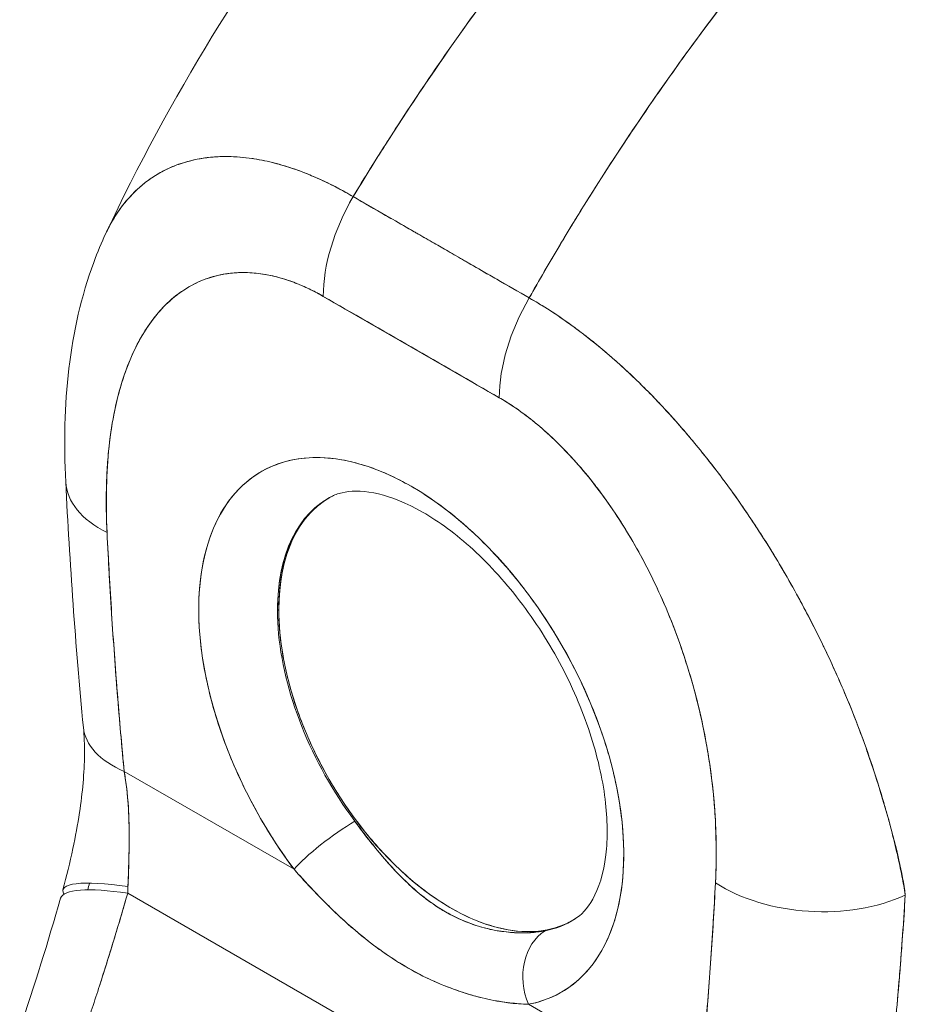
# Model space of a CAD drawing. Header units: inches. Extents: x 10 to 331, y 10 to 212.
# Tile 127 of 145: x 308.896 to 309.717, y 108.36 to 109.273. Entities that reach past the tile are written whole.
import ezdxf

# ---------------------------------------------------------------- set-up
doc = ezdxf.new("R2010")
doc.units = ezdxf.units.IN
doc.header["$LTSCALE"] = 20
doc.header["$MEASUREMENT"] = 0
doc.layers.add('Visible (ANSI)', color=7, linetype='Continuous', lineweight=5)

msp = doc.modelspace()

# ---------------------------------------------------------------- linework, layer by layer
at = {"layer": 'Visible (ANSI)'}
for p, q in [((309.2053, 109.10908), (309.36851, 109.01509)), ((309.36067, 109.01961), (309.36067, 109.01961)), ((309.3408, 108.92264), (309.17759, 109.01663)), ((309.36451, 109.01739), (309.36451, 109.0174)), ((309.36451, 109.0174), (309.36451, 109.01739)), ((309.36064, 109.00039), (309.36064, 109.00038)), ((309.3645, 109.00792), (309.3645, 109.00792)), ((309.3645, 109.00792), (309.3645, 109.00792)), ((309.38686, 109.00411), (309.38686, 109.00404)), ((309.18347, 108.83), (309.18225, 108.82929)), ((309.13518, 108.72549), (309.13635, 108.72616)), ((309.13642, 108.72612), (309.1352, 108.72542)), ((309.07466, 108.63917), (309.07466, 108.63918)), ((309.08269, 108.61314), (309.08269, 108.61313)), ((308.99308, 108.57595), (309.15051, 108.48529)), ((309.15051, 108.48529), (308.99308, 108.57595)), ((309.70605, 108.51477), (309.70623, 108.51466)), ((309.70623, 108.51466), (309.70605, 108.51477)), ((309.71359, 108.4813), (309.71359, 108.48295)), ((309.71359, 108.48295), (309.71359, 108.4813)), ((308.99632, 108.46303), (309.4643, 108.19354)), ((309.4643, 108.19354), (308.99632, 108.46303)), ((309.5253, 108.26946), (309.36787, 108.36012))]:
    msp.add_line(p, q, dxfattribs=at)
for centre, major_axis, ratio, start_param, end_param in [((309.27038, 109.07009), (0.06548, 0.11371), 0.578093, 1.560792, 2.354519), ((309.27037, 109.07006), (-0.0655, -0.11372), 0.578009, 4.702277, 5.495927), ((309.29631, 109.0796), (0.03937, 0), 0.575862, 4.70073, 4.703625), ((309.29631, 109.0796), (-0.03937, 0), 0.575871, 1.559135, 1.56203), ((309.29631, 109.05787), (-0.03937, 0), 0.575862, 2.318707, 2.319479), ((309.29631, 109.05787), (0.03937, 0), 0.575861, 5.460302, 5.461074), ((309.25919, -10.89851), (-73.16775, 127.05784), 0.578093, 5.498934, 5.500508), ((309.43359, 108.9761), (-0.06548, -0.11371), 0.578093, 4.702384, 5.496112), ((309.4336, 108.97607), (0.06548, 0.11373), 0.578177, 1.560537, 2.354187), ((309.42623, 109.00479), (-0.03937, 0), 0.575862, 0.030512, 0.033631), ((309.42623, 109.00479), (-0.03937, 0), 0.575862, 0.030513, 0.033632), ((309.25919, 108.61268), (-0.13903, 0.24143), 0.578093, 2.942486, 8.056956), ((309.06994, 108.85099), (-0.13107, -0.0066), 0.540252, 6.283182, 7.040506), ((309.06994, 108.85099), (-0.13107, -0.0066), 0.540252, 6.283182, 7.040506), ((309.29508, 108.63335), (-0.11285, 0.19597), 0.578093, 6.259758, 8.056956), ((309.29508, 108.63335), (-0.11284, 0.19594), 0.578093, 6.242201, 7.070517), ((309.29631, 108.63405), (-0.11284, 0.19594), 0.578093, 0.005414, 0.787332), ((309.29631, 108.63405), (-0.11284, 0.19594), 0.578093, 6.27647, 6.283185), ((309.29631, 108.63405), (0.11288, -0.19603), 0.578093, 3.929359, 6.24962), ((309.08587, 108.62938), (-0.13063, -0.01256), 0.504364, 6.283183, 7.016697), ((309.08587, 108.62938), (-0.13063, -0.01256), 0.504364, 0.000005, 0.733514), ((309.18763, 108.50666), (0.04208, 0.03139), 0.164484, 0.977641, 2.515389), ((309.18763, 108.50666), (-0.04208, -0.03139), 0.164486, 4.119233, 5.656978), ((309.55614, 108.48302), (0.02456, 0.04265), 0.578093, 1.206008, 1.210303), ((309.5617, 108.47981), (-0.02063, -0.03582), 0.578093, 4.668445, 4.674752), ((309.6896, 108.51493), (0.03937, 0), 0.57586, 5.273284, 5.282074), ((309.06326, 108.43304), (-0.12695, 0.03327), 0.166856, 5.308571, 6.453719), ((309.63403, 108.52615), (-0.13105, 0.007), 0.609409, 0.817046, 2.290476), ((309.63403, 108.52615), (0.13105, -0.007), 0.609409, 3.958639, 5.432068), ((309.06023, 108.42205), (-0.12606, 0.03649), 0.197734, 5.300319, 6.283181), ((308.88324, 108.51635), (0.03808, -0.17983), 0.594285, 1.146992, 1.182704), ((309.29508, 108.63335), (0.11285, -0.19597), 0.578093, 6.084079, 6.306612), ((309.40499, 108.38149), (-0.00974, 0.05158), 0.79985, 0.305302, 1.843047), ((309.40499, 108.38149), (-0.00974, 0.05158), 0.79985, 0.305303, 1.843047)]:
    msp.add_ellipse(centre, major_axis=major_axis, ratio=ratio, start_param=start_param, end_param=end_param, dxfattribs=at)
for points, knots in [([(308.97621, 109.07538), (309.03504, 109.20026), (309.10883, 109.3195), (309.25613, 109.51565), (309.32793, 109.59754), (309.40318, 109.67201)], [0, 0, 0, 0, 1.578048, 1.578048, 2.854085, 2.854085, 2.854085, 2.854085]), ([(309.66927, 109.67403), (309.63195, 109.63991), (309.59631, 109.60523), (309.56239, 109.57032), (309.52846, 109.53541), (309.49625, 109.50028), (309.46572, 109.4652), (309.4352, 109.43013), (309.40637, 109.39512), (309.3792, 109.36042), (309.35202, 109.32573), (309.3265, 109.29135), (309.30257, 109.25748), (309.27864, 109.22362), (309.25631, 109.19028), (309.23548, 109.15763), (309.22505, 109.14126), (309.21499, 109.12507), (309.20531, 109.10907)], [0, 0, 0, 0, 0.181782, 0.181782, 0.181782, 0.363564, 0.363564, 0.363564, 0.545346, 0.545346, 0.545346, 0.727128, 0.727128, 0.727128, 0.90891, 0.90891, 0.90891, 1, 1, 1, 1]), ([(309.20531, 109.10907), (309.21856, 109.13096), (309.2325, 109.15321), (309.24716, 109.17576), (309.26187, 109.1984), (309.27731, 109.22134), (309.29349, 109.24455), (309.30967, 109.26775), (309.3266, 109.29121), (309.34431, 109.31486), (309.36201, 109.33851), (309.38048, 109.36236), (309.39974, 109.38632), (309.419, 109.41028), (309.43905, 109.43437), (309.4599, 109.45849), (309.48075, 109.48261), (309.5024, 109.50677), (309.52486, 109.53088), (309.54731, 109.55498), (309.57058, 109.57904), (309.59465, 109.60293), (309.61872, 109.62682), (309.64359, 109.65056), (309.66927, 109.67403)], [0, 0, 0, 0, 0.12462, 0.12462, 0.12462, 0.249674, 0.249674, 0.249674, 0.374729, 0.374729, 0.374729, 0.499784, 0.499784, 0.499784, 0.624839, 0.624839, 0.624839, 0.749894, 0.749894, 0.749894, 0.874949, 0.874949, 0.874949, 1, 1, 1, 1]), ([(309.81837, 109.58817), (309.79316, 109.56443), (309.76877, 109.54042), (309.7452, 109.51624), (309.72162, 109.49205), (309.69887, 109.46771), (309.67694, 109.4433), (309.65502, 109.41889), (309.63391, 109.39442), (309.61362, 109.36997), (309.59333, 109.34553), (309.57385, 109.32111), (309.55518, 109.29681), (309.5365, 109.27251), (309.51863, 109.24832), (309.50155, 109.22431), (309.48447, 109.2003), (309.46817, 109.17648), (309.45263, 109.1529), (309.4371, 109.12933), (309.42232, 109.106), (309.40829, 109.08297), (309.39431, 109.06003), (309.38106, 109.03738), (309.36851, 109.01509)], [0, 0, 0, 0, 0.125051, 0.125051, 0.125051, 0.250106, 0.250106, 0.250106, 0.375161, 0.375161, 0.375161, 0.500216, 0.500216, 0.500216, 0.625271, 0.625271, 0.625271, 0.750326, 0.750326, 0.750326, 0.87538, 0.87538, 0.87538, 1, 1, 1, 1]), ([(309.36851, 109.01509), (309.37768, 109.03139), (309.38723, 109.04787), (309.39716, 109.06452), (309.41699, 109.09775), (309.43836, 109.13165), (309.46136, 109.16605), (309.48435, 109.20045), (309.50897, 109.23535), (309.53527, 109.27055), (309.56158, 109.30574), (309.58957, 109.34123), (309.61928, 109.37677), (309.649, 109.41231), (309.68044, 109.4479), (309.71362, 109.48323), (309.7468, 109.51857), (309.78173, 109.55366), (309.81837, 109.58817)], [0, 0, 0, 0, 0.09109, 0.09109, 0.09109, 0.272872, 0.272872, 0.272872, 0.454654, 0.454654, 0.454654, 0.636436, 0.636436, 0.636436, 0.818218, 0.818218, 0.818218, 1, 1, 1, 1]), ([(308.9762, 109.07537), (308.97823, 109.07968), (308.98041, 109.0838), (308.98273, 109.08771), (308.98773, 109.09614), (308.99337, 109.10363), (308.99956, 109.11021), (308.99985, 109.11051), (309.00013, 109.11081), (309.00042, 109.11111), (309.00661, 109.11755), (309.01334, 109.12308), (309.02053, 109.12772), (309.02448, 109.13028), (309.02858, 109.13256), (309.03279, 109.13458), (309.03622, 109.13622), (309.03973, 109.13768), (309.04332, 109.13897), (309.05077, 109.14165), (309.05854, 109.14357), (309.06657, 109.14477), (309.06804, 109.14499), (309.06952, 109.14518), (309.07102, 109.14536), (309.07704, 109.14605), (309.08319, 109.14634), (309.08946, 109.14626), (309.09673, 109.14616), (309.10415, 109.14555), (309.11168, 109.14444), (309.11225, 109.14435), (309.11282, 109.14427), (309.11339, 109.14418), (309.11983, 109.14317), (309.12637, 109.1418), (309.13297, 109.14008), (309.13961, 109.13836), (309.14632, 109.13628), (309.1531, 109.13385), (309.15491, 109.1332), (309.15672, 109.13253), (309.15853, 109.13183), (309.16295, 109.13014), (309.16741, 109.1283), (309.17187, 109.12632), (309.17768, 109.12375), (309.1835, 109.12094), (309.18934, 109.11791), (309.19467, 109.11514), (309.2, 109.11219), (309.2053, 109.10908)], [0.3353775, 0.3353775, 0.3353775, 0.3353775, 0.3688988, 0.3688988, 0.3688988, 0.4411046, 0.4411046, 0.4411046, 0.4444444, 0.4444444, 0.4444444, 0.5160884, 0.5160884, 0.5160884, 0.5555556, 0.5555556, 0.5555556, 0.5876754, 0.5876754, 0.5876754, 0.6544159, 0.6544159, 0.6544159, 0.6666667, 0.6666667, 0.6666667, 0.7161429, 0.7161429, 0.7161429, 0.7734695, 0.7734695, 0.7734695, 0.7777778, 0.7777778, 0.7777778, 0.8266877, 0.8266877, 0.8266877, 0.8758248, 0.8758248, 0.8758248, 0.8888889, 0.8888889, 0.8888889, 0.9207769, 0.9207769, 0.9207769, 0.9621735, 0.9621735, 0.9621735, 0.999975, 0.999975, 0.999975, 0.999975]), ([(309.20531, 109.10907), (309.1995, 109.11259), (309.19295, 109.11619), (309.18607, 109.11964), (309.18034, 109.12251), (309.17438, 109.12528), (309.1684, 109.12783), (309.16657, 109.12861), (309.16473, 109.12938), (309.16289, 109.13012), (309.15429, 109.13358), (309.14562, 109.13658), (309.13678, 109.13905), (309.13392, 109.13985), (309.13103, 109.14059), (309.12812, 109.14128), (309.12177, 109.14277), (309.11534, 109.14398), (309.10884, 109.14484), (309.10119, 109.14585), (309.09347, 109.14636), (309.08571, 109.14627), (309.08389, 109.14625), (309.08207, 109.14619), (309.08025, 109.14611), (309.07081, 109.14564), (309.0614, 109.14425), (309.05233, 109.1418), (309.04935, 109.14099), (309.04642, 109.14008), (309.04353, 109.13904), (309.03761, 109.13693), (309.03187, 109.13434), (309.02636, 109.13124), (309.02315, 109.12944), (309.02001, 109.12746), (309.01696, 109.12532), (309.01337, 109.1228), (309.0099, 109.12004), (309.00656, 109.11705), (309.00554, 109.11613), (309.00452, 109.11518), (309.00352, 109.11422), (308.99662, 109.10756), (308.99034, 109.09985), (308.98479, 109.09107), (308.98249, 109.08743), (308.98032, 109.08361), (308.97828, 109.07961), (308.97757, 109.07822), (308.97688, 109.07681), (308.97621, 109.07538)], [0, 0, 0, 0, 0.060624, 0.060624, 0.060624, 0.1111111, 0.1111111, 0.1111111, 0.1265869, 0.1265869, 0.1265869, 0.1987914, 0.1987914, 0.1987914, 0.2222222, 0.2222222, 0.2222222, 0.273294, 0.273294, 0.273294, 0.3333333, 0.3333333, 0.3333333, 0.3474368, 0.3474368, 0.3474368, 0.4205222, 0.4205222, 0.4205222, 0.4444444, 0.4444444, 0.4444444, 0.4933991, 0.4933991, 0.4933991, 0.5219496, 0.5219496, 0.5219496, 0.5555556, 0.5555556, 0.5555556, 0.5658861, 0.5658861, 0.5658861, 0.6371166, 0.6371166, 0.6371166, 0.6666667, 0.6666667, 0.6666667, 0.6769155, 0.6769155, 0.6769155, 0.6769155]), ([(309.36851, 109.01509), (309.35858, 109.02082), (309.34796, 109.02693), (309.3384, 109.03244), (309.3362, 109.03371), (309.33407, 109.03493), (309.33199, 109.03614), (309.32499, 109.04017), (309.31841, 109.04397), (309.31194, 109.04771), (309.31087, 109.04833), (309.30979, 109.04895), (309.3087, 109.04958), (309.30347, 109.0526), (309.29829, 109.05559), (309.2933, 109.05847), (309.29119, 109.05969), (309.2891, 109.06089), (309.28694, 109.06214), (309.28476, 109.06339), (309.28265, 109.0646), (309.28053, 109.06583), (309.27555, 109.06869), (309.27035, 109.07167), (309.26512, 109.07467), (309.26404, 109.07529), (309.26297, 109.07591), (309.2619, 109.07652), (309.25543, 109.08024), (309.24884, 109.08402), (309.24185, 109.08805), (309.23976, 109.08925), (309.23763, 109.09047), (309.23543, 109.09174), (309.22587, 109.09724), (309.21525, 109.10335), (309.20531, 109.10907)], [0, 0, 0, 0, 0.166667, 0.166667, 0.166667, 0.20499, 0.20499, 0.20499, 0.333333, 0.333333, 0.333333, 0.354537, 0.354537, 0.354537, 0.456696, 0.456696, 0.456696, 0.5, 0.5, 0.5, 0.543586, 0.543586, 0.543586, 0.645594, 0.645594, 0.645594, 0.666667, 0.666667, 0.666667, 0.795017, 0.795017, 0.795017, 0.833333, 0.833333, 0.833333, 1, 1, 1, 1]), ([(308.93887, 108.8444), (308.93528, 108.9158), (308.94175, 108.98567), (308.96822, 109.05737), (308.972, 109.06646), (308.9762, 109.07537)], [0, 0, 0, 0, 0.923735, 0.923735, 1.060379, 1.060379, 1.060379, 1.060379]), ([(309.26615, 109.07404), (309.26614, 109.07406), (309.26613, 109.07407), (309.26612, 109.07409), (309.26612, 109.0741), (309.26612, 109.0741), (309.26612, 109.0741)], [0.397607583, 0.397607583, 0.397607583, 0.397607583, 0.4, 0.4, 0.4, 0.400305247, 0.400305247, 0.400305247, 0.400305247]), ([(309.17758, 109.01662), (309.16567, 109.02354), (309.15381, 109.02881), (309.14194, 109.03251), (309.13006, 109.03622), (309.11817, 109.03836), (309.10649, 109.03867), (309.09481, 109.03898), (309.08336, 109.03747), (309.07233, 109.03393), (309.06129, 109.03039), (309.05068, 109.02482), (309.04074, 109.01696), (309.03081, 109.0091), (309.02156, 108.99894), (309.01332, 108.98623), (309.00508, 108.97353), (308.99785, 108.95826), (308.99199, 108.94018), (308.98612, 108.9221), (308.98161, 108.9012), (308.97907, 108.87743), (308.97653, 108.85367), (308.97595, 108.82704), (308.97714, 108.79756)], [0, 0, 0, 0, 0.125, 0.125, 0.125, 0.25, 0.25, 0.25, 0.375, 0.375, 0.375, 0.5, 0.5, 0.5, 0.625, 0.625, 0.625, 0.75, 0.75, 0.75, 0.875, 0.875, 0.875, 1, 1, 1, 1]), ([(309.17758, 109.01662), (309.17377, 109.01882), (309.16997, 109.02085), (309.16619, 109.02272), (309.162, 109.02478), (309.15783, 109.02665), (309.15368, 109.02831), (309.14912, 109.03014), (309.1446, 109.03172), (309.1401, 109.03306), (309.13514, 109.03455), (309.13022, 109.03573), (309.12538, 109.03663), (309.12004, 109.03762), (309.11479, 109.03824), (309.10965, 109.03852), (309.10397, 109.03883), (309.09843, 109.03871), (309.09303, 109.03818), (309.09098, 109.03798), (309.08895, 109.03772), (309.08694, 109.0374), (309.08309, 109.0368), (309.07932, 109.03598), (309.07565, 109.03494), (309.0694, 109.03319), (309.06341, 109.03083), (309.05771, 109.02791), (309.05135, 109.02465), (309.04534, 109.02069), (309.03971, 109.01612), (309.03354, 109.0111), (309.02782, 109.00533), (309.02256, 108.99893), (309.02163, 108.99779), (309.02071, 108.99663), (309.01981, 108.99546), (309.01557, 108.98992), (309.01165, 108.98395), (309.00807, 108.97758), (309.00407, 108.97047), (309.00047, 108.96287), (308.99727, 108.95485), (308.99436, 108.94758), (308.99177, 108.93995), (308.9895, 108.93203), (308.98744, 108.92485), (308.98563, 108.91741), (308.98407, 108.90975), (308.98405, 108.90967), (308.98404, 108.90958), (308.98402, 108.9095), (308.98262, 108.90259), (308.98142, 108.89551), (308.98042, 108.88827), (308.97949, 108.88157), (308.97872, 108.87473), (308.97812, 108.86778), (308.97757, 108.86141), (308.97715, 108.85496), (308.97687, 108.8484), (308.97661, 108.84241), (308.97646, 108.83632), (308.97642, 108.83018), (308.97638, 108.82456), (308.97643, 108.8189), (308.97656, 108.81318), (308.97669, 108.80801), (308.97688, 108.80279), (308.97714, 108.79756)], [0, 0, 0, 0, 0.029834, 0.029834, 0.029834, 0.0628, 0.0628, 0.0628, 0.098961, 0.098961, 0.098961, 0.138922, 0.138922, 0.138922, 0.182924, 0.182924, 0.182924, 0.2315, 0.2315, 0.2315, 0.25, 0.25, 0.25, 0.285426, 0.285426, 0.285426, 0.34571, 0.34571, 0.34571, 0.413032, 0.413032, 0.413032, 0.486895, 0.486895, 0.486895, 0.5, 0.5, 0.5, 0.561624, 0.561624, 0.561624, 0.630381, 0.630381, 0.630381, 0.692757, 0.692757, 0.692757, 0.749381, 0.749381, 0.749381, 0.75, 0.75, 0.75, 0.800969, 0.800969, 0.800969, 0.848199, 0.848199, 0.848199, 0.891486, 0.891486, 0.891486, 0.931106, 0.931106, 0.931106, 0.967268, 0.967268, 0.967268, 1, 1, 1, 1]), ([(309.7172, 108.46148), (309.71582, 108.47173), (309.71382, 108.4825), (309.71128, 108.49385), (309.70865, 108.50562), (309.70545, 108.51802), (309.70178, 108.53117), (309.7017, 108.53145), (309.70162, 108.53174), (309.70153, 108.53203), (309.69779, 108.5454), (309.69354, 108.55952), (309.68886, 108.57396), (309.68657, 108.58101), (309.68417, 108.58814), (309.68168, 108.59527), (309.67927, 108.60214), (309.67678, 108.60903), (309.6742, 108.61587), (309.67354, 108.61762), (309.67287, 108.61937), (309.6722, 108.62112), (309.66572, 108.63795), (309.65876, 108.65451), (309.65138, 108.67079), (309.64707, 108.68028), (309.64263, 108.68968), (309.63804, 108.699), (309.63433, 108.70654), (309.63054, 108.71402), (309.62666, 108.72144), (309.6177, 108.73856), (309.60831, 108.7553), (309.59858, 108.77154), (309.59746, 108.7734), (309.59634, 108.77526), (309.59521, 108.77711), (309.59028, 108.78521), (309.58527, 108.79317), (309.58018, 108.80099), (309.57613, 108.80722), (309.57203, 108.81336), (309.56788, 108.8194), (309.5612, 108.82914), (309.55441, 108.83862), (309.54753, 108.84783), (309.54355, 108.85316), (309.53953, 108.85841), (309.53551, 108.86354), (309.52455, 108.87751), (309.5135, 108.8907), (309.50261, 108.90288), (309.50093, 108.90476), (309.49925, 108.90662), (309.49758, 108.90846), (309.48832, 108.9186), (309.47922, 108.92799), (309.47034, 108.93666), (309.46341, 108.94343), (309.45661, 108.94976), (309.44998, 108.95568), (309.44656, 108.95874), (309.44318, 108.96168), (309.43985, 108.96453), (309.43035, 108.97262), (309.42115, 108.97991), (309.41214, 108.98659), (309.41033, 108.98793), (309.40852, 108.98925), (309.40673, 108.99054), (309.40037, 108.99512), (309.39412, 108.9994), (309.38815, 109.00327), (309.38111, 109.00784), (309.37447, 109.01183), (309.36851, 109.01509)], [0, 0, 0, 0, 0.053972, 0.053972, 0.053972, 0.109887, 0.109887, 0.109887, 0.111111, 0.111111, 0.111111, 0.16784, 0.16784, 0.16784, 0.195541, 0.195541, 0.195541, 0.222222, 0.222222, 0.222222, 0.229068, 0.229068, 0.229068, 0.294927, 0.294927, 0.294927, 0.333333, 0.333333, 0.333333, 0.364421, 0.364421, 0.364421, 0.436204, 0.436204, 0.436204, 0.444444, 0.444444, 0.444444, 0.480497, 0.480497, 0.480497, 0.509227, 0.509227, 0.509227, 0.555556, 0.555556, 0.555556, 0.582389, 0.582389, 0.582389, 0.655375, 0.655375, 0.655375, 0.666667, 0.666667, 0.666667, 0.729054, 0.729054, 0.729054, 0.777778, 0.777778, 0.777778, 0.802917, 0.802917, 0.802917, 0.874492, 0.874492, 0.874492, 0.888889, 0.888889, 0.888889, 0.939873, 0.939873, 0.939873, 1, 1, 1, 1]), ([(309.36851, 109.01509), (309.37411, 109.01193), (309.37978, 109.00853), (309.38549, 109.00491), (309.39176, 109.00093), (309.39807, 108.99669), (309.4044, 108.9922), (309.4085, 108.98929), (309.41261, 108.98627), (309.41672, 108.98315), (309.41954, 108.98102), (309.42235, 108.97883), (309.42516, 108.97661), (309.43274, 108.9706), (309.44032, 108.96425), (309.44788, 108.95756), (309.45371, 108.95241), (309.45952, 108.94706), (309.46533, 108.94151), (309.46771, 108.93923), (309.47009, 108.93692), (309.47247, 108.93457), (309.48132, 108.92584), (309.49014, 108.91665), (309.49889, 108.90701), (309.50372, 108.90169), (309.50853, 108.89624), (309.51331, 108.89066), (309.51789, 108.88531), (309.52245, 108.87984), (309.52698, 108.87425), (309.53691, 108.86201), (309.5467, 108.84921), (309.55629, 108.83588), (309.55742, 108.83432), (309.55854, 108.83274), (309.55966, 108.83116), (309.56878, 108.81832), (309.57772, 108.805), (309.58641, 108.79127), (309.59204, 108.78239), (309.59757, 108.77333), (309.60299, 108.76411), (309.60741, 108.75658), (309.61176, 108.74895), (309.61603, 108.74122), (309.62479, 108.72536), (309.6332, 108.70909), (309.64119, 108.69253), (309.64144, 108.69201), (309.64169, 108.69148), (309.64194, 108.69096), (309.64858, 108.67714), (309.65491, 108.66313), (309.66091, 108.64897), (309.66583, 108.63734), (309.67054, 108.6256), (309.67498, 108.61382), (309.6754, 108.6127), (309.67582, 108.61157), (309.67624, 108.61045), (309.68042, 108.59922), (309.68437, 108.58794), (309.68807, 108.57671), (309.69132, 108.56685), (309.69437, 108.55703), (309.69722, 108.54729), (309.69835, 108.54343), (309.69944, 108.53957), (309.70051, 108.53574), (309.70183, 108.53098), (309.7031, 108.52624), (309.70432, 108.52154), (309.70629, 108.51394), (309.70813, 108.50641), (309.70982, 108.49896), (309.71134, 108.49227), (309.71274, 108.48564), (309.71403, 108.47907), (309.71519, 108.47316), (309.71625, 108.4673), (309.7172, 108.46148)], [0, 0, 0, 0, 0.039552, 0.039552, 0.039552, 0.082978, 0.082978, 0.082978, 0.111111, 0.111111, 0.111111, 0.130351, 0.130351, 0.130351, 0.182269, 0.182269, 0.182269, 0.222222, 0.222222, 0.222222, 0.238631, 0.238631, 0.238631, 0.299677, 0.299677, 0.299677, 0.333333, 0.333333, 0.333333, 0.365563, 0.365563, 0.365563, 0.436149, 0.436149, 0.436149, 0.444444, 0.444444, 0.444444, 0.511902, 0.511902, 0.511902, 0.555556, 0.555556, 0.555556, 0.591194, 0.591194, 0.591194, 0.664363, 0.664363, 0.664363, 0.666667, 0.666667, 0.666667, 0.727664, 0.727664, 0.727664, 0.777778, 0.777778, 0.777778, 0.782558, 0.782558, 0.782558, 0.830295, 0.830295, 0.830295, 0.872238, 0.872238, 0.872238, 0.888889, 0.888889, 0.888889, 0.909568, 0.909568, 0.909568, 0.942962, 0.942962, 0.942962, 0.972975, 0.972975, 0.972975, 1, 1, 1, 1]), ([(309.54123, 108.47272), (309.54242, 108.50083), (309.54185, 108.52812), (309.53931, 108.55482), (309.53676, 108.58152), (309.53225, 108.60762), (309.52638, 108.63246), (309.52052, 108.65731), (309.51329, 108.68089), (309.50505, 108.70308), (309.49681, 108.72527), (309.48756, 108.74608), (309.47763, 108.76538), (309.46769, 108.78468), (309.45708, 108.80248), (309.44604, 108.81873), (309.43501, 108.83497), (309.42356, 108.84967), (309.41189, 108.8628), (309.40021, 108.87594), (309.38831, 108.8875), (309.37643, 108.89748), (309.36456, 108.90745), (309.35271, 108.91583), (309.3408, 108.92263)], [0, 0, 0, 0, 0.125, 0.125, 0.125, 0.25, 0.25, 0.25, 0.375, 0.375, 0.375, 0.5, 0.5, 0.5, 0.625, 0.625, 0.625, 0.75, 0.75, 0.75, 0.875, 0.875, 0.875, 1, 1, 1, 1]), ([(309.54123, 108.47272), (309.54151, 108.47793), (309.54171, 108.48321), (309.54183, 108.48853), (309.54197, 108.49439), (309.54201, 108.50029), (309.54195, 108.50625), (309.54188, 108.51281), (309.54169, 108.51942), (309.54138, 108.52609), (309.54104, 108.53345), (309.54055, 108.54088), (309.5399, 108.54838), (309.53918, 108.5567), (309.53827, 108.5651), (309.53716, 108.57358), (309.53634, 108.57988), (309.53541, 108.58621), (309.53436, 108.59258), (309.53384, 108.59573), (309.53329, 108.5989), (309.53272, 108.60207), (309.53079, 108.6127), (309.52855, 108.6234), (309.52599, 108.63415), (309.52314, 108.64607), (309.51989, 108.65806), (309.51623, 108.67005), (309.51219, 108.68327), (309.50765, 108.69648), (309.50258, 108.70964), (309.50128, 108.71301), (309.49994, 108.71638), (309.49857, 108.71975), (309.49445, 108.72987), (309.49002, 108.73993), (309.48529, 108.74987), (309.47957, 108.7619), (309.47341, 108.77376), (309.46682, 108.78534), (309.46095, 108.79566), (309.45473, 108.80576), (309.4482, 108.81554), (309.44282, 108.8236), (309.43722, 108.83145), (309.43144, 108.83902), (309.43092, 108.83971), (309.43039, 108.84039), (309.42986, 108.84108), (309.42417, 108.84844), (309.41829, 108.85556), (309.41226, 108.86236), (309.40685, 108.86847), (309.40132, 108.87432), (309.39568, 108.8799), (309.39057, 108.88494), (309.38538, 108.88976), (309.38014, 108.8943), (309.37541, 108.8984), (309.37064, 108.90229), (309.36584, 108.90593), (309.36148, 108.90924), (309.3571, 108.91235), (309.35271, 108.91526), (309.34875, 108.91788), (309.34479, 108.92033), (309.3408, 108.92263)], [0, 0, 0, 0, 0.034588, 0.034588, 0.034588, 0.072613, 0.072613, 0.072613, 0.11445, 0.11445, 0.11445, 0.16066, 0.16066, 0.16066, 0.2119, 0.2119, 0.2119, 0.25, 0.25, 0.25, 0.268909, 0.268909, 0.268909, 0.332309, 0.332309, 0.332309, 0.40259, 0.40259, 0.40259, 0.480099, 0.480099, 0.480099, 0.5, 0.5, 0.5, 0.559815, 0.559815, 0.559815, 0.632197, 0.632197, 0.632197, 0.696757, 0.696757, 0.696757, 0.75, 0.75, 0.75, 0.754844, 0.754844, 0.754844, 0.806927, 0.806927, 0.806927, 0.853712, 0.853712, 0.853712, 0.896031, 0.896031, 0.896031, 0.93419, 0.93419, 0.93419, 0.968796, 0.968796, 0.968796, 1, 1, 1, 1]), ([(309.15051, 108.48529), (309.13834, 108.5016), (309.12732, 108.51855), (309.11729, 108.5364), (309.10725, 108.55426), (309.09821, 108.57303), (309.09061, 108.59189), (309.08302, 108.61076), (309.07687, 108.62972), (309.07226, 108.64841), (309.06766, 108.66709), (309.06459, 108.68548), (309.06315, 108.70313), (309.0617, 108.72078), (309.06189, 108.73767), (309.0637, 108.7534), (309.0655, 108.76913), (309.06893, 108.78369), (309.07389, 108.79673), (309.07886, 108.80977), (309.08536, 108.82128), (309.09323, 108.83098), (309.10111, 108.84068), (309.11036, 108.84857), (309.12076, 108.85446), (309.13116, 108.86034), (309.14271, 108.86422), (309.15512, 108.866), (309.16753, 108.86779), (309.1808, 108.86747), (309.19461, 108.86505), (309.20841, 108.86264), (309.22276, 108.85814), (309.23728, 108.85165), (309.25181, 108.84517), (309.26652, 108.8367), (309.28104, 108.82646), (309.29557, 108.81622), (309.30991, 108.80421), (309.32372, 108.79072), (309.33753, 108.77723), (309.35081, 108.76227), (309.36322, 108.7462), (309.37563, 108.73013), (309.38718, 108.71295), (309.39758, 108.69509), (309.40798, 108.67722), (309.41724, 108.65868), (309.42512, 108.63991), (309.433, 108.62114), (309.4395, 108.60214), (309.44447, 108.58339), (309.44943, 108.56463), (309.45286, 108.54613), (309.45467, 108.52831), (309.45649, 108.5105), (309.45668, 108.49339), (309.45524, 108.4774), (309.4538, 108.46141), (309.45073, 108.44654), (309.44613, 108.43317), (309.44153, 108.41979), (309.43539, 108.4079), (309.42779, 108.39778), (309.4202, 108.38765), (309.41116, 108.37929), (309.40112, 108.37298), (309.39108, 108.36668), (309.38005, 108.36242), (309.36787, 108.36012)], [0, 0, 0, 0, 0.043478, 0.043478, 0.043478, 0.086957, 0.086957, 0.086957, 0.130435, 0.130435, 0.130435, 0.173913, 0.173913, 0.173913, 0.217391, 0.217391, 0.217391, 0.26087, 0.26087, 0.26087, 0.304348, 0.304348, 0.304348, 0.347826, 0.347826, 0.347826, 0.391304, 0.391304, 0.391304, 0.434783, 0.434783, 0.434783, 0.478261, 0.478261, 0.478261, 0.521739, 0.521739, 0.521739, 0.565217, 0.565217, 0.565217, 0.608696, 0.608696, 0.608696, 0.652174, 0.652174, 0.652174, 0.695652, 0.695652, 0.695652, 0.73913, 0.73913, 0.73913, 0.782609, 0.782609, 0.782609, 0.826087, 0.826087, 0.826087, 0.869565, 0.869565, 0.869565, 0.913043, 0.913043, 0.913043, 0.956522, 0.956522, 0.956522, 1, 1, 1, 1]), ([(309.41055, 108.43896), (309.4167, 108.44284), (309.42233, 108.4485), (309.43292, 108.46747), (309.43751, 108.48128), (309.44136, 108.51368), (309.44127, 108.53125), (309.43649, 108.56969), (309.43174, 108.59059), (309.41757, 108.63361), (309.40805, 108.65574), (309.38507, 108.69855), (309.37158, 108.71921), (309.34228, 108.75655), (309.32649, 108.77323), (309.29483, 108.8008), (309.27897, 108.81176), (309.24953, 108.8274), (309.23594, 108.83218), (309.21231, 108.83673), (309.20259, 108.83634), (309.19124, 108.83363), (309.18795, 108.83238), (309.18492, 108.83079)], [5.520554, 5.520554, 5.520554, 5.520554, 5.830028, 5.830028, 6.156576, 6.156576, 6.43809, 6.43809, 6.723884, 6.723884, 7.016286, 7.016286, 7.311713, 7.311713, 7.605648, 7.605648, 7.893818, 7.893818, 8.175462, 8.175462, 8.469452, 8.469452, 8.615293, 8.615293, 8.615293, 8.615293]), ([(309.13644, 108.72611), (309.13644, 108.73995), (309.13774, 108.75271), (309.14037, 108.76458), (309.14301, 108.77645), (309.14698, 108.78744), (309.15216, 108.79698), (309.15734, 108.80652), (309.16374, 108.81462), (309.17119, 108.82116), (309.17484, 108.82436), (309.17875, 108.82718), (309.18288, 108.82961)], [0, 0, 0, 0, 0.0714286, 0.0714286, 0.0714286, 0.1428571, 0.1428571, 0.1428571, 0.2142857, 0.2142857, 0.2142857, 0.249252, 0.249252, 0.249252, 0.249252]), ([(308.97714, 108.79756), (308.97841, 108.77214), (308.97985, 108.74698), (308.98145, 108.7221), (308.98304, 108.69721), (308.9848, 108.6726), (308.98674, 108.64824), (308.98868, 108.62388), (308.99079, 108.59978), (308.99308, 108.57595)], [0, 0, 0, 0, 0.333333, 0.333333, 0.333333, 0.666667, 0.666667, 0.666667, 1, 1, 1, 1]), ([(308.97714, 108.79756), (308.97848, 108.77107), (308.97999, 108.74452), (308.98172, 108.71788), (308.98339, 108.6921), (308.98527, 108.66624), (308.98738, 108.64029), (308.98912, 108.6189), (308.99101, 108.59745), (308.99308, 108.57595)], [0, 0, 0, 0, 0.361662, 0.361662, 0.361662, 0.711598, 0.711598, 0.711598, 1, 1, 1, 1]), ([(309.40851, 108.43779), (309.40457, 108.43557), (309.40042, 108.4337), (309.3961, 108.43219), (309.38674, 108.42893), (309.37654, 108.42738), (309.36575, 108.42758), (309.35496, 108.42778), (309.34359, 108.42972), (309.33191, 108.43336), (309.32024, 108.437), (309.30826, 108.44234), (309.29628, 108.44924), (309.28431, 108.45613), (309.27233, 108.4646), (309.26066, 108.47441), (309.24898, 108.48422), (309.23761, 108.49538), (309.22682, 108.50761), (309.21603, 108.51984), (309.20583, 108.53314), (309.19648, 108.54718), (309.18713, 108.56121), (309.17862, 108.57598), (309.17117, 108.5911), (309.16371, 108.60622), (309.15732, 108.6217), (309.15214, 108.63721), (309.14696, 108.65272), (309.14299, 108.66827), (309.14037, 108.68316), (309.13774, 108.69805), (309.13644, 108.7123), (309.13644, 108.72611)], [0.252693, 0.252693, 0.252693, 0.252693, 0.2857143, 0.2857143, 0.2857143, 0.3571429, 0.3571429, 0.3571429, 0.4285714, 0.4285714, 0.4285714, 0.5, 0.5, 0.5, 0.5714286, 0.5714286, 0.5714286, 0.6428571, 0.6428571, 0.6428571, 0.7142857, 0.7142857, 0.7142857, 0.7857143, 0.7857143, 0.7857143, 0.8571429, 0.8571429, 0.8571429, 0.9285714, 0.9285714, 0.9285714, 1, 1, 1, 1]), ([(308.93631, 108.46631), (308.93959, 108.47882), (308.94273, 108.49163), (308.94784, 108.51559), (308.94993, 108.5268), (308.95444, 108.5565), (308.95609, 108.57518), (308.95633, 108.60073), (308.95597, 108.60929), (308.95524, 108.61682)], [0, 0, 0, 0, 0.150344, 0.150344, 0.2799204, 0.2799204, 0.4991772, 0.4991772, 0.6202519, 0.6202519, 0.6202519, 0.6202519]), ([(308.99308, 108.57595), (308.99345, 108.57391), (308.9938, 108.57184), (308.99412, 108.56974), (308.99493, 108.56451), (308.99558, 108.5591), (308.99609, 108.55358), (308.99655, 108.54869), (308.9969, 108.54371), (308.99715, 108.53866), (308.99737, 108.5342), (308.99752, 108.52969), (308.9976, 108.52515), (308.99767, 108.52114), (308.9977, 108.51711), (308.99768, 108.51307), (308.99767, 108.50948), (308.99762, 108.50589), (308.99756, 108.5023), (308.99749, 108.49907), (308.99742, 108.49586), (308.99732, 108.49265), (308.99724, 108.48973), (308.99715, 108.48681), (308.99705, 108.48392), (308.99696, 108.48121), (308.99687, 108.47853), (308.99678, 108.47586), (308.99671, 108.47364), (308.99664, 108.47144), (308.99657, 108.46925)], [0, 0, 0, 0, 0.063513, 0.063513, 0.063513, 0.222312, 0.222312, 0.222312, 0.363, 0.363, 0.363, 0.4873, 0.4873, 0.4873, 0.597282, 0.597282, 0.597282, 0.695064, 0.695064, 0.695064, 0.782876, 0.782876, 0.782876, 0.863021, 0.863021, 0.863021, 0.937815, 0.937815, 0.937815, 1, 1, 1, 1]), ([(308.99308, 108.57595), (308.9949, 108.56571), (308.99619, 108.55462), (308.99691, 108.54293), (308.99763, 108.53125), (308.99776, 108.51898), (308.99762, 108.50658), (308.99749, 108.49418), (308.9971, 108.48164), (308.99657, 108.46925)], [0, 0, 0, 0, 0.333333, 0.333333, 0.333333, 0.666667, 0.666667, 0.666667, 1, 1, 1, 1]), ([(309.20684, 108.52991), (309.21499, 108.51849), (309.22367, 108.5075), (309.23274, 108.49693), (309.24182, 108.48637), (309.25132, 108.47627), (309.26103, 108.46766), (309.27074, 108.45905), (309.28066, 108.45186), (309.29088, 108.44598), (309.30111, 108.44009), (309.31163, 108.4355), (309.32253, 108.43225), (309.33343, 108.42899), (309.34469, 108.42714), (309.35499, 108.42655), (309.36521, 108.42595), (309.37452, 108.42654), (309.38314, 108.42825)], [0, 0, 0, 0, 0.1666667, 0.1666667, 0.1666667, 0.3333333, 0.3333333, 0.3333333, 0.5, 0.5, 0.5, 0.6666667, 0.6666667, 0.6666667, 0.8333333, 0.8333333, 0.8333333, 0.9988256, 0.9988256, 0.9988256, 0.9988256]), ([(309.20687, 108.52995), (309.20828, 108.52805), (309.2097, 108.52616), (309.21111, 108.52428), (309.21663, 108.51696), (309.22214, 108.50985), (309.22771, 108.50305), (309.23388, 108.49553), (309.24012, 108.48838), (309.2465, 108.48173), (309.25316, 108.47479), (309.25997, 108.46839), (309.26697, 108.46262), (309.27241, 108.45814), (309.27796, 108.45403), (309.28362, 108.45034), (309.28526, 108.44926), (309.28691, 108.44822), (309.28858, 108.44722), (309.28934, 108.44677), (309.2901, 108.44632), (309.29087, 108.44588), (309.2974, 108.44212), (309.30406, 108.43891), (309.3108, 108.43625), (309.31798, 108.43343), (309.32524, 108.43123), (309.33246, 108.42964), (309.33915, 108.42817), (309.3458, 108.42723), (309.3523, 108.42676), (309.35811, 108.42635), (309.3638, 108.42632), (309.36925, 108.42665), (309.37215, 108.42682), (309.37498, 108.42709), (309.37772, 108.42746), (309.3794, 108.42768), (309.38105, 108.42794), (309.38267, 108.42823), (309.38288, 108.42827), (309.38309, 108.42831), (309.38329, 108.42835)], [0, 0, 0, 0, 0.026731, 0.026731, 0.026731, 0.131047, 0.131047, 0.131047, 0.24653, 0.24653, 0.24653, 0.366857, 0.366857, 0.366857, 0.460404, 0.460404, 0.460404, 0.48757, 0.48757, 0.48757, 0.5, 0.5, 0.5, 0.605726, 0.605726, 0.605726, 0.718306, 0.718306, 0.718306, 0.822579, 0.822579, 0.822579, 0.916011, 0.916011, 0.916011, 0.965684, 0.965684, 0.965684, 0.996073, 0.996073, 0.996073, 1, 1, 1, 1]), ([(309.36787, 108.36012), (309.3559, 108.36028), (309.34247, 108.36195), (309.32761, 108.36545), (309.31276, 108.36894), (309.29646, 108.37424), (309.28035, 108.38146), (309.26424, 108.38867), (309.24833, 108.39781), (309.23291, 108.40873), (309.21749, 108.41964), (309.20252, 108.43232), (309.18879, 108.4453), (309.17506, 108.45827), (309.16259, 108.47155), (309.15051, 108.48529)], [0, 0, 0, 0, 0.2, 0.2, 0.2, 0.4, 0.4, 0.4, 0.6, 0.6, 0.6, 0.8, 0.8, 0.8, 1, 1, 1, 1]), ([(309.36787, 108.36012), (309.36761, 108.36013), (309.36735, 108.36014), (309.36709, 108.36016), (309.36189, 108.36043), (309.35643, 108.36086), (309.35068, 108.36153), (309.34425, 108.36228), (309.33746, 108.36334), (309.33033, 108.36485), (309.32942, 108.36505), (309.3285, 108.36525), (309.32758, 108.36545), (309.32083, 108.36699), (309.31378, 108.36891), (309.3066, 108.37126), (309.29801, 108.37406), (309.28923, 108.37746), (309.28052, 108.38138), (309.28041, 108.38143), (309.2803, 108.38148), (309.28019, 108.38153), (309.27115, 108.38561), (309.26219, 108.39026), (309.25335, 108.39549), (309.24644, 108.39957), (309.23961, 108.404), (309.23286, 108.40876), (309.23068, 108.4103), (309.2285, 108.41187), (309.22634, 108.41347), (309.21747, 108.42004), (309.20878, 108.42715), (309.20044, 108.43455), (309.19648, 108.43807), (309.1926, 108.44166), (309.18881, 108.44528), (309.18464, 108.44926), (309.18059, 108.45329), (309.17662, 108.45734), (309.16943, 108.46469), (309.16253, 108.47211), (309.1558, 108.47948), (309.15402, 108.48142), (309.15226, 108.48335), (309.15051, 108.48529)], [0, 0, 0, 0, 0.004325, 0.004325, 0.004325, 0.090849, 0.090849, 0.090849, 0.187661, 0.187661, 0.187661, 0.2, 0.2, 0.2, 0.290523, 0.290523, 0.290523, 0.398627, 0.398627, 0.398627, 0.4, 0.4, 0.4, 0.512246, 0.512246, 0.512246, 0.6, 0.6, 0.6, 0.628359, 0.628359, 0.628359, 0.744718, 0.744718, 0.744718, 0.8, 0.8, 0.8, 0.860782, 0.860782, 0.860782, 0.970989, 0.970989, 0.970989, 1, 1, 1, 1]), ([(309.5253, 108.26946), (309.52759, 108.29066), (309.5297, 108.31232), (309.53164, 108.33445), (309.53358, 108.35658), (309.53533, 108.37917), (309.53693, 108.40221), (309.53853, 108.42526), (309.53997, 108.44876), (309.54123, 108.47272)], [0, 0, 0, 0, 0.333333, 0.333333, 0.333333, 0.666667, 0.666667, 0.666667, 1, 1, 1, 1]), ([(309.5253, 108.26946), (309.52737, 108.28859), (309.52926, 108.30787), (309.531, 108.32726), (309.53311, 108.35078), (309.53499, 108.37448), (309.53666, 108.39833), (309.53839, 108.42297), (309.5399, 108.44778), (309.54123, 108.47272)], [0, 0, 0, 0, 0.288491, 0.288491, 0.288491, 0.638459, 0.638459, 0.638459, 1, 1, 1, 1]), ([(308.99632, 108.46303), (308.99292, 108.45127), (308.98948, 108.43959), (308.98599, 108.42802), (308.98515, 108.42524), (308.98431, 108.42246), (308.98346, 108.41969), (308.97967, 108.40724), (308.97583, 108.39492), (308.97194, 108.38273), (308.97136, 108.38093), (308.97079, 108.37913), (308.97021, 108.37734), (308.96572, 108.36339), (308.96115, 108.34961), (308.95654, 108.33601)], [0, 0, 0, 0, 0.268639, 0.268639, 0.268639, 0.333333, 0.333333, 0.333333, 0.623788, 0.623788, 0.623788, 0.666667, 0.666667, 0.666667, 1, 1, 1, 1]), ([(308.99632, 108.46303), (308.99209, 108.4484), (308.98781, 108.43395), (308.98345, 108.41966), (308.9791, 108.40538), (308.97469, 108.39126), (308.9702, 108.37732), (308.96572, 108.36338), (308.96116, 108.34961), (308.95654, 108.33601)], [0, 0, 0, 0, 0.333333, 0.333333, 0.333333, 0.666667, 0.666667, 0.666667, 1, 1, 1, 1]), ([(309.69777, 108.25105), (309.69802, 108.25319), (309.69828, 108.25533), (309.69853, 108.25747), (309.69898, 108.26124), (309.69943, 108.26501), (309.69988, 108.26878), (309.7013, 108.28068), (309.70271, 108.29255), (309.70404, 108.30434), (309.70462, 108.30946), (309.70518, 108.31456), (309.70571, 108.31965), (309.70586, 108.32106), (309.70601, 108.32246), (309.70616, 108.32387), (309.70675, 108.32956), (309.70731, 108.33523), (309.70785, 108.34087), (309.70907, 108.35359), (309.71016, 108.36618), (309.71118, 108.37863), (309.71152, 108.38278), (309.71185, 108.38692), (309.71218, 108.39104), (309.71227, 108.39215), (309.71235, 108.39326), (309.71244, 108.39437), (309.71309, 108.40254), (309.71371, 108.41065), (309.71431, 108.41867), (309.71539, 108.43326), (309.71638, 108.44758), (309.7172, 108.46148)], [0, 0, 0, 0, 0.029161, 0.029161, 0.029161, 0.080621, 0.080621, 0.080621, 0.243196, 0.243196, 0.243196, 0.313778, 0.313778, 0.313778, 0.333333, 0.333333, 0.333333, 0.41251, 0.41251, 0.41251, 0.591045, 0.591045, 0.591045, 0.650584, 0.650584, 0.650584, 0.666667, 0.666667, 0.666667, 0.784923, 0.784923, 0.784923, 1, 1, 1, 1]), ([(309.7172, 108.46148), (309.71565, 108.43669), (309.71391, 108.41235), (309.71198, 108.38849), (309.71188, 108.38728), (309.71179, 108.38607), (309.71169, 108.38487), (309.70984, 108.36227), (309.70783, 108.3401), (309.70559, 108.31836), (309.70534, 108.31599), (309.7051, 108.31362), (309.70485, 108.31126), (309.70268, 108.29081), (309.70032, 108.27074), (309.69777, 108.25105)], [0, 0, 0, 0, 0.333333, 0.333333, 0.333333, 0.350215, 0.350215, 0.350215, 0.666667, 0.666667, 0.666667, 0.701162, 0.701162, 0.701162, 1, 1, 1, 1])]:
    msp.add_open_spline(points, degree=3, knots=knots, dxfattribs=at)
for points in [[(309.08883, 109.14626), (309.08883, 109.14627), (309.08884, 109.14627), (309.08884, 109.14627)], [(309.32414, 109.04067), (309.32414, 109.04066), (309.32414, 109.04065), (309.32414, 109.04064)], [(309.3395, 109.03181), (309.3395, 109.0318), (309.3395, 109.0318), (309.3395, 109.0318)], [(309.35113, 109.0251), (309.35113, 109.0251), (309.35113, 109.0251), (309.35113, 109.02511)], [(309.39998, 108.99531), (309.39998, 108.99531), (309.39998, 108.9953), (309.39998, 108.9953)], [(308.95524, 108.61683), (308.94786, 108.6936), (308.94264, 108.76943), (308.93887, 108.8444)], [(309.18349, 108.82997), (309.18418, 108.83037), (309.18488, 108.83076), (309.18558, 108.83113)], [(308.98108, 108.58215), (308.98108, 108.58215), (308.98108, 108.58215), (308.98108, 108.58215)], [(309.54104, 108.53125), (309.54106, 108.53128), (309.54109, 108.5313), (309.54112, 108.53133)], [(309.54187, 108.5115), (309.54182, 108.51145), (309.54178, 108.5114), (309.54173, 108.51135)], [(308.95929, 108.46624), (308.95982, 108.46832), (308.96034, 108.4704), (308.96085, 108.47247)], [(309.71649, 108.46569), (309.71653, 108.46571), (309.71656, 108.46572), (309.7166, 108.46574)], [(309.71649, 108.46569), (309.71653, 108.46571), (309.71656, 108.46572), (309.7166, 108.46574)], [(308.89619, 108.33723), (308.90986, 108.37748), (308.92242, 108.41794), (308.93417, 108.45854)], [(309.41121, 108.43938), (309.41052, 108.43896), (309.40983, 108.43854), (309.40913, 108.43814)], [(309.7158, 108.43964), (309.71579, 108.43963), (309.71578, 108.43963), (309.71577, 108.43963)]]:
    msp.add_open_spline(points, degree=3, dxfattribs=at)

doc.saveas('drawing.dxf')
